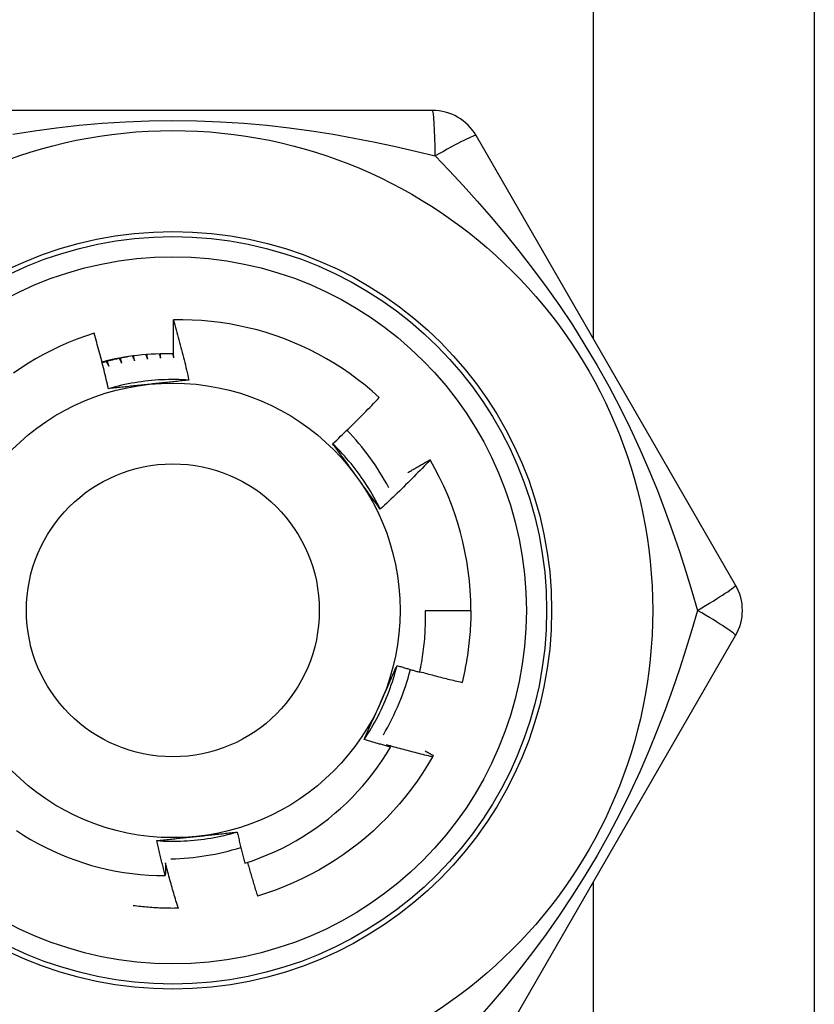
# Model space of a CAD drawing. Header units: inches. Extents: x 4 to 149, y 7 to 82.
# Tile 129 of 188: x 26.291 to 26.601, y 37.393 to 37.777. Entities that reach past the tile are written whole.
import ezdxf

# ---------------------------------------------------------------- set-up
doc = ezdxf.new("R2010")
doc.units = ezdxf.units.IN
doc.header["$MEASUREMENT"] = 0
doc.layers.add('Visible Edges(ANSI)', color=7, linetype='Continuous', lineweight=25)
doc.layers.add('Visible Tangent Edges(ANSI)', color=7, linetype='Continuous', lineweight=25)

msp = doc.modelspace()

# ---------------------------------------------------------------- linework, layer by layer
at = {"layer": 'Visible Edges(ANSI)'}
for p, q in [((26.60054340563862, 38.96082450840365), (26.60054340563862, 36.13282450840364)), ((26.45169326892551, 37.74170640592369), (26.24939367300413, 37.74170641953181)), ((26.56989099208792, 37.5566670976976), (26.46874121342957, 37.73186371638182)), ((26.45076395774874, 37.60551643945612), (26.45081242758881, 37.60543360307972)), ((26.44897057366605, 37.54682450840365), (26.4666851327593, 37.54682450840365)), ((26.46874114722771, 37.36178521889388), (26.56989095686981, 37.53698182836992)), ((26.35281493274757, 37.4307049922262), (26.3526683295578, 37.43070221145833))]:
    msp.add_line(p, q, dxfattribs=at)
at = {"layer": 'Visible Edges(ANSI)', "flags": 128}
for points in [[(26.35089531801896, 37.64525104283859), (26.35087900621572, 37.64586606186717), (26.3508637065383, 37.64648112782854), (26.35084941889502, 37.6470962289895), (26.35083614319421, 37.64771137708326), (26.35082387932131, 37.64832657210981), (26.35081262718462, 37.64894180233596), (26.3508023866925, 37.64955707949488), (26.35079315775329, 37.65017238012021), (26.35078494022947, 37.65078772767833), (26.35077773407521, 37.65140312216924), (26.35077153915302, 37.65201854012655), (26.35076635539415, 37.65263399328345), (26.35076218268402, 37.65324949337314), (26.35075902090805, 37.65386501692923), (26.3507568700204, 37.65448056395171), (26.35075572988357, 37.65509615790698), (26.35075560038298, 37.65571176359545), (26.3507564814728, 37.65632741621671), (26.35075837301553, 37.65694308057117), (26.35076127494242, 37.65755878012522), (26.3507651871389, 37.65817451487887), (26.35077010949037, 37.65879026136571), (26.35077604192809, 37.65940603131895), (26.35078298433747, 37.66002182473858)], [(26.43100979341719, 37.62982579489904), (26.42826933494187, 37.63226313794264), (26.42545609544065, 37.63460959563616), (26.42257236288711, 37.63686359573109), (26.41962041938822, 37.63902354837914), (26.41660257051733, 37.64108788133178), (26.41352110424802, 37.64305501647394), (26.41037830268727, 37.6449233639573), (26.40717646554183, 37.64669135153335), (26.40391788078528, 37.6483574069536), (26.40060483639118, 37.64991994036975), (26.39723963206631, 37.65137737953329), (26.39382564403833, 37.6527277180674), (26.39037348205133, 37.65396662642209), (26.38688756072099, 37.65509280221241), (26.38337065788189, 37.65610565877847), (26.37982554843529, 37.65700457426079), (26.37625500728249, 37.65778895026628), (26.37266181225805, 37.65845818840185), (26.36904873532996, 37.65901169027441), (26.36541855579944, 37.6594488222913), (26.36177404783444, 37.65976902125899), (26.35811798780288, 37.65997164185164), (26.35445315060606, 37.66005610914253), (26.35078298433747, 37.66002182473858)], [(26.35078298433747, 37.66002182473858), (26.35106141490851, 37.65905289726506), (26.35133737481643, 37.65808327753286), (26.35161086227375, 37.65711294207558), (26.35188187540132, 37.65614192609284), (26.35215041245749, 37.65517021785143), (26.35241647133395, 37.65419782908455), (26.35268005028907, 37.653224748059), (26.35294114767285, 37.65225098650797), (26.35319976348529, 37.65127655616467), (26.35345589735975, 37.65030142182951), (26.35370954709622, 37.64932560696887), (26.35396071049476, 37.64834912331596), (26.35420938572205, 37.64737195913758), (26.3544555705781, 37.64639412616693), (26.35469926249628, 37.6454156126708), (26.35494046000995, 37.64443645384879), (26.35517916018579, 37.64345662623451), (26.35541536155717, 37.64247614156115), (26.35564906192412, 37.64149501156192), (26.35588025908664, 37.6405132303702), (26.3561089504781, 37.63953080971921), (26.35633513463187, 37.63854774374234), (26.3565588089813, 37.63756404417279), (26.35677997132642, 37.63657971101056)], [(26.3198306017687, 37.65486724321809), (26.31649053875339, 37.65375845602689), (26.31318368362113, 37.65254419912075), (26.30991257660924, 37.651224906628), (26.30668330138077, 37.64980264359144), (26.30350459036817, 37.64828130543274), (26.30037880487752, 37.64666234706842), (26.29730816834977, 37.64494719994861), (26.29429491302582, 37.64313724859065), (26.29134125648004, 37.64123391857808), (26.28844943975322, 37.63923860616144)], [(26.32546258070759, 37.63322961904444), (26.32525395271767, 37.63413818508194), (26.32504304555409, 37.63504616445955), (26.32482986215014, 37.63595355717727), (26.32461440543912, 37.6368603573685), (26.32439667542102, 37.63776655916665), (26.32417667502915, 37.63867216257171), (26.3239544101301, 37.63957716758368), (26.32372987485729, 37.64048156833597), (26.3235030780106, 37.64138535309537), (26.32327401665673, 37.64228853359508), (26.3230426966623, 37.64319109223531), (26.32280911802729, 37.64409303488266), (26.322573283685, 37.64499435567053), (26.32233519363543, 37.64589505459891), (26.3220948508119, 37.64679510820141), (26.32185225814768, 37.64769453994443), (26.32160741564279, 37.64859333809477), (26.32136032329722, 37.64949151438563), (26.32111098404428, 37.65038905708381), (26.32085939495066, 37.65128596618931), (26.32060556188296, 37.65218224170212), (26.32034948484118, 37.65307788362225), (26.32009116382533, 37.65397289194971), (26.3198306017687, 37.65486724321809)], [(26.33331857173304, 37.64572953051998), (26.33288390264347, 37.64565283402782), (26.33244958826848, 37.64557425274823), (26.3320156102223, 37.64549374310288), (26.33158200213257, 37.64541133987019), (26.3311487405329, 37.64532700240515), (26.33071588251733, 37.64524080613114), (26.33028338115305, 37.6451526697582), (26.32985127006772, 37.64506262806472), (26.32941958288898, 37.64497071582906), (26.32898829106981, 37.64487689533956), (26.32855742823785, 37.6447812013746), (26.32812697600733, 37.64468359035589), (26.32769696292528, 37.64458409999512), (26.32726737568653, 37.64448268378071), (26.32683826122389, 37.64437942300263), (26.32640960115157, 37.64427427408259), (26.32598140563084, 37.64416723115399), (26.32555367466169, 37.64405829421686), (26.32512644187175, 37.64394749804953), (26.32469968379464, 37.64383480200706), (26.32427342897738, 37.64372024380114), (26.32384769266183, 37.64360381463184), (26.32342246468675, 37.64348552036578), (26.32299776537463, 37.64336534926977)], [(26.32962762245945, 37.64501527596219), (26.32966792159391, 37.64494007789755), (26.32970820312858, 37.64486487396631), (26.32974846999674, 37.64478966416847), (26.32978871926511, 37.64471443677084), (26.32982895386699, 37.64463920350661), (26.32986917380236, 37.64456396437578), (26.32990937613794, 37.64448871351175), (26.32994956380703, 37.64441345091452), (26.32998973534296, 37.6443381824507), (26.33002989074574, 37.64426290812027), (26.33007003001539, 37.64418761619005), (26.33011015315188, 37.64411231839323), (26.33015026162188, 37.64403701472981), (26.33019035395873, 37.64396169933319), (26.33023043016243, 37.64388637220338), (26.33027049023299, 37.64381103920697), (26.3303105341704, 37.64373569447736), (26.33035056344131, 37.64366034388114), (26.33039057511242, 37.64358498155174), (26.33043057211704, 37.64350961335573), (26.33047055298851, 37.64343423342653), (26.33051051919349, 37.64335884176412), (26.33055046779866, 37.64328344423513), (26.33059040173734, 37.64320803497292)], [(26.33059040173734, 37.64320803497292), (26.33057132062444, 37.64328775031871), (26.33055225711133, 37.64336747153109), (26.33053321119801, 37.64344719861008), (26.33051418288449, 37.64352692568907), (26.33049517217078, 37.64360665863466), (26.33047617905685, 37.64368639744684), (26.33045720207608, 37.64376614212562), (26.33043824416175, 37.6438458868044), (26.33041930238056, 37.64392563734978), (26.33040037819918, 37.64400539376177), (26.33038147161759, 37.64408515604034), (26.3303625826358, 37.64416491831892), (26.3303437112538, 37.6442446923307), (26.3303248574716, 37.64432446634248), (26.33030601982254, 37.64440424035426), (26.33028720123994, 37.64448402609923), (26.33026839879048, 37.64456381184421), (26.33024961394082, 37.64464360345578), (26.33023084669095, 37.64472340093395), (26.33021209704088, 37.64480319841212), (26.33019336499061, 37.64488300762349), (26.33017465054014, 37.64496281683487), (26.33015595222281, 37.64504263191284), (26.33013727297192, 37.6451224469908)], [(26.33476816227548, 37.64593483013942), (26.33480383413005, 37.64585904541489), (26.33483949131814, 37.64578324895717), (26.33487513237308, 37.64570745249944), (26.33491075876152, 37.64563164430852), (26.33494636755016, 37.64555582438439), (26.33498196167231, 37.64547999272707), (26.33501754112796, 37.64540416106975), (26.33505310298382, 37.64532831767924), (26.33508865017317, 37.64525247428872), (26.33512418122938, 37.6451766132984), (26.33515969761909, 37.64510075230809), (26.33519519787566, 37.64502487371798), (26.33523068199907, 37.64494899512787), (26.33526614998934, 37.64487310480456), (26.33530160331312, 37.64479720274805), (26.33533703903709, 37.64472130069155), (26.33537246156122, 37.64464538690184), (26.33540786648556, 37.64456946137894), (26.33544325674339, 37.64449352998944), (26.33547863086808, 37.64441759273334), (26.33551398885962, 37.64434164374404), (26.33554933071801, 37.64426568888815), (26.33558465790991, 37.64418972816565), (26.33561996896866, 37.64411375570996)], [(26.33561996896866, 37.64411375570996), (26.33560541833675, 37.64419237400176), (26.33559088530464, 37.64427099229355), (26.33557636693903, 37.64434961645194), (26.33556186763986, 37.64442824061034), (26.33554738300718, 37.64450687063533), (26.33553291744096, 37.64458550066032), (26.33551846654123, 37.64466414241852), (26.33550403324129, 37.6447427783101), (26.33548961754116, 37.64482142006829), (26.33547521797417, 37.64490006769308), (26.33546083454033, 37.64497872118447), (26.33544646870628, 37.64505737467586), (26.33543211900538, 37.64513602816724), (26.33541778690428, 37.64521468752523), (26.33540347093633, 37.64529335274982), (26.33538917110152, 37.64537202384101), (26.33537488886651, 37.64545069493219), (26.33536062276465, 37.64552936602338), (26.33534637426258, 37.64560803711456), (26.33533214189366, 37.64568671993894), (26.33531792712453, 37.64576540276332), (26.33530372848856, 37.6458440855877), (26.33528954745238, 37.64592278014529), (26.33527538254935, 37.64600147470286)], [(26.33998549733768, 37.64649310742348), (26.34001500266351, 37.64642085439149), (26.34004449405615, 37.6463485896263), (26.34007397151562, 37.6462763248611), (26.34010343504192, 37.64620404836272), (26.34013288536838, 37.64613176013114), (26.34016232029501, 37.64605947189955), (26.3401917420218, 37.64598718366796), (26.34022114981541, 37.64591488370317), (26.34025054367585, 37.6458425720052), (26.34027992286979, 37.64577026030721), (26.34030928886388, 37.64569793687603), (26.34033864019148, 37.64562561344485), (26.34036797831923, 37.64555327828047), (26.34039730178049, 37.64548094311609), (26.34042661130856, 37.64540859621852), (26.34045590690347, 37.64533623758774), (26.34048518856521, 37.64526387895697), (26.34051445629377, 37.64519152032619), (26.34054371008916, 37.64511914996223), (26.34057294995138, 37.64504677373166), (26.3406021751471, 37.64497439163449), (26.34063138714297, 37.64490199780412), (26.34066058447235, 37.64482960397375), (26.34068976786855, 37.64475720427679)], [(26.34068976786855, 37.64475720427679), (26.34068003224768, 37.64483104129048), (26.34067031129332, 37.64490488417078), (26.34066060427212, 37.64497873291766), (26.34065091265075, 37.64505257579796), (26.34064123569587, 37.64512642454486), (26.34063157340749, 37.64520027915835), (26.34062192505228, 37.64527413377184), (26.34061229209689, 37.64534798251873), (26.340602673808, 37.64542184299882), (26.34059307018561, 37.64549570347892), (26.34058348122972, 37.645569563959), (26.34057390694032, 37.64564343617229), (26.34056434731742, 37.64571729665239), (26.34055480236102, 37.64579116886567), (26.34054527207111, 37.64586504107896), (26.34053575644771, 37.64593891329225), (26.3405262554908, 37.64601278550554), (26.34051676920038, 37.64608666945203), (26.34050729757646, 37.64616054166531), (26.34049784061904, 37.6462344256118), (26.34048839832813, 37.64630830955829), (26.3404789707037, 37.64638219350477), (26.3404695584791, 37.64645608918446), (26.34046016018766, 37.64652997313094)], [(26.34521977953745, 37.64677241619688), (26.34524351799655, 37.64670431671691), (26.34526724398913, 37.64663620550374), (26.34529095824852, 37.64656809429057), (26.34531466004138, 37.64649997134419), (26.34533834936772, 37.64643184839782), (26.34536202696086, 37.64636372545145), (26.34538569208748, 37.64629559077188), (26.34540934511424, 37.64622745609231), (26.34543298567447, 37.64615932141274), (26.34545661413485, 37.64609117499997), (26.34548023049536, 37.64602302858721), (26.34550383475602, 37.64595487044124), (26.34552742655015, 37.64588671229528), (26.34555100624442, 37.64581854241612), (26.34557457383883, 37.64575037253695), (26.34559812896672, 37.64568220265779), (26.34562167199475, 37.64561402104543), (26.34564520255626, 37.64554583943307), (26.34566872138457, 37.64547764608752), (26.34569222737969, 37.64540946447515), (26.34571572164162, 37.6453412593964), (26.34573920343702, 37.64527305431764), (26.34576267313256, 37.64520484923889), (26.34578613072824, 37.64513663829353)], [(26.34578613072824, 37.64513663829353), (26.34578068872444, 37.64520523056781), (26.34577525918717, 37.6452738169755), (26.34576984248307, 37.64534242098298), (26.3457644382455, 37.64541101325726), (26.34575904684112, 37.64547960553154), (26.34575366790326, 37.64554819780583), (26.34574830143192, 37.6456168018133), (26.34574294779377, 37.6456853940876), (26.34573760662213, 37.64575399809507), (26.34573227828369, 37.64582260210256), (26.34572696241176, 37.64589120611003), (26.34572165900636, 37.64595981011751), (26.34571636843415, 37.64602841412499), (26.34571109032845, 37.64609701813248), (26.34570582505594, 37.64616562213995), (26.34570057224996, 37.64623423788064), (26.34569533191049, 37.64630284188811), (26.34569010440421, 37.64637145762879), (26.34568488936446, 37.64644007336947), (26.34567968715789, 37.64650867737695), (26.34567449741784, 37.64657729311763), (26.34566932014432, 37.64664590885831), (26.34566415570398, 37.64671453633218), (26.34565900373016, 37.64678315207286)], [(26.35045575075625, 37.64677281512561), (26.35047418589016, 37.64670944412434), (26.35049261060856, 37.64664607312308), (26.35051102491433, 37.64658270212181), (26.3505294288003, 37.64651933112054), (26.35054782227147, 37.64645594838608), (26.35056620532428, 37.64639255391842), (26.35058457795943, 37.64632917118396), (26.35060294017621, 37.64626577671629), (26.35062129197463, 37.64620238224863), (26.35063963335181, 37.64613898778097), (26.3506579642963, 37.64607558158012), (26.35067628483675, 37.64601217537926), (26.35069459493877, 37.64594876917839), (26.35071289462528, 37.64588536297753), (26.35073118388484, 37.64582194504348), (26.35074946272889, 37.64575852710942), (26.35076773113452, 37.64569509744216), (26.35078598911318, 37.64563166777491), (26.35080423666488, 37.64556823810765), (26.35082247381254, 37.6455048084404), (26.35084070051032, 37.64544137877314), (26.35085891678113, 37.64537793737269), (26.35087712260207, 37.64531449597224), (26.35089531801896, 37.64525104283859)], [(26.32455933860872, 37.64379731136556), (26.32460348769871, 37.6437243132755), (26.3246476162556, 37.64365129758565), (26.32469173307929, 37.6435782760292), (26.32473583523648, 37.64350524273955), (26.32477991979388, 37.64343220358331), (26.32482398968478, 37.64335914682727), (26.32486804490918, 37.64328608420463), (26.32491208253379, 37.64321301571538), (26.3249561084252, 37.64313992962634), (26.32500011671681, 37.64306683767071), (26.32504411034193, 37.64299373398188), (26.32508808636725, 37.64292061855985), (26.32513205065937, 37.64284749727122), (26.32517599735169, 37.64277436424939), (26.32521992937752, 37.64270121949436), (26.32526384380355, 37.64262806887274), (26.32530774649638, 37.64255490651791), (26.32535163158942, 37.6424817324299), (26.32539550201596, 37.64240854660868), (26.32543935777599, 37.64233535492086), (26.32548319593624, 37.64226215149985), (26.32552701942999, 37.64218894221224), (26.32557082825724, 37.64211571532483), (26.32561462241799, 37.64204248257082)], [(26.32561462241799, 37.64204248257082), (26.32559143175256, 37.64212110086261), (26.32556825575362, 37.642199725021), (26.32554509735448, 37.642278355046), (26.32552195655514, 37.64235698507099), (26.3254988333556, 37.64243562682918), (26.32547572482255, 37.64251426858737), (26.32545263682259, 37.64259292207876), (26.32542956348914, 37.64267157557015), (26.32540650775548, 37.64275023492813), (26.32538346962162, 37.64282890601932), (26.32536044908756, 37.64290757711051), (26.32533744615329, 37.64298625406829), (26.32531445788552, 37.64306493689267), (26.32529149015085, 37.64314361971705), (26.32526853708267, 37.64322231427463), (26.32524560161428, 37.64330101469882), (26.3252226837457, 37.64337972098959), (26.32519978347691, 37.64345842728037), (26.32517690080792, 37.64353713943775), (26.32515403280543, 37.64361586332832), (26.32513118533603, 37.6436945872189), (26.32510835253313, 37.64377331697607), (26.32508553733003, 37.64385205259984), (26.32506273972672, 37.64393079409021)], [(26.35677997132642, 37.63657971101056), (26.35546338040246, 37.63666134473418), (26.35414571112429, 37.6367234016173), (26.35282724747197, 37.63676593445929), (26.35150827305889, 37.63678897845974), (26.35018907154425, 37.63679258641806), (26.3488699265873, 37.63677680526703), (26.34755112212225, 37.63674167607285), (26.34623294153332, 37.63668725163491), (26.34491566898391, 37.63661357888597), (26.34359958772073, 37.63652069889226), (26.34228498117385, 37.63640865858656), (26.34097213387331, 37.63627751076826), (26.33966132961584, 37.63612729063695), (26.33835285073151, 37.63595805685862), (26.33704698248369, 37.63576984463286), (26.33574400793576, 37.63556270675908), (26.33444421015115, 37.63533669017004), (26.33314787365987, 37.63509184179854), (26.331855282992, 37.63482820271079), (26.33056671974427, 37.63454582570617), (26.32928246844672, 37.63424475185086), (26.32800281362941, 37.63392502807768), (26.32672803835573, 37.63358670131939), (26.32545842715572, 37.6332298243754)], [(26.34128399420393, 37.63492192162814), (26.34061917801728, 37.6348520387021), (26.33995496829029, 37.63478220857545), (26.33929135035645, 37.6347124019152), (26.338628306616, 37.63464261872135), (26.3379658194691, 37.63457284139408), (26.33730387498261, 37.63450305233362), (26.33664245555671, 37.63443323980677), (26.33598154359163, 37.63436339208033), (26.3353211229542, 37.63429349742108), (26.33466117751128, 37.63422353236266), (26.33400169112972, 37.63415349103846), (26.33334264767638, 37.63408336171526), (26.33268402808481, 37.63401312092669), (26.33202581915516, 37.63394276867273), (26.33136800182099, 37.63387227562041), (26.33071055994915, 37.63380164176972), (26.33005347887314, 37.63373084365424), (26.32939673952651, 37.63365987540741), (26.32874032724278, 37.63358871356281), (26.32808422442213, 37.63351735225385), (26.32742841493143, 37.63344577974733), (26.32677288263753, 37.63337397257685), (26.32611760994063, 37.63330192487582), (26.32546258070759, 37.63322961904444)], [(26.35677997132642, 37.63657971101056), (26.35613836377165, 37.63650879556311), (26.35549658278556, 37.63643814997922), (26.35485460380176, 37.63636776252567), (26.35421240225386, 37.63629761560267), (26.35356995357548, 37.63622769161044), (26.3529272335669, 37.63615797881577), (26.35228421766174, 37.63608846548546), (26.35164088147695, 37.63601912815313), (26.35099720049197, 37.63594995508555), (26.35035315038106, 37.63588093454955), (26.34970870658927, 37.63581204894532), (26.34906384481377, 37.63574328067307), (26.34841854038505, 37.6356746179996), (26.34777276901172, 37.63560604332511), (26.34712650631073, 37.63553754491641), (26.34647972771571, 37.6354691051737), (26.34583240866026, 37.63540071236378), (26.34518452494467, 37.63533234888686), (26.34453605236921, 37.63526399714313), (26.34388696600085, 37.6351956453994), (26.34323724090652, 37.63512727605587), (26.34258685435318, 37.63505887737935), (26.34193577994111, 37.63499042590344), (26.34128399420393, 37.63492192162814)], [(26.41283201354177, 37.61174769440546), (26.41361453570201, 37.61247595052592), (26.41439488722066, 37.61320641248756), (26.41517307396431, 37.61393908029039), (26.41594909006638, 37.61467394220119), (26.41672292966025, 37.6154110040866), (26.41749459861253, 37.61615024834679), (26.41826408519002, 37.61689168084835), (26.41903138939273, 37.61763528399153), (26.41979651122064, 37.61838106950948), (26.42055943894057, 37.61912901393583), (26.42132018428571, 37.61987912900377), (26.42207872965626, 37.6206313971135), (26.42283508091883, 37.62138581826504), (26.42358923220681, 37.62214238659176), (26.42434117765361, 37.62290109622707), (26.42509093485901, 37.62366195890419), (26.42583849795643, 37.62442496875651), (26.42658386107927, 37.62519011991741), (26.42732703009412, 37.62595741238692), (26.42806799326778, 37.62672684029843), (26.42880675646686, 37.62749839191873), (26.42954331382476, 37.62827207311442), (26.43027765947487, 37.62904787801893), (26.43100979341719, 37.62982579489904)], [(26.4313919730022, 37.58630108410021), (26.43080437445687, 37.5874821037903), (26.43019928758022, 37.58865426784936), (26.42957688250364, 37.58981735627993), (26.42893735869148, 37.59097114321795), (26.42828088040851, 37.59211540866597), (26.4276076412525, 37.59324993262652), (26.42691781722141, 37.59437448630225), (26.42621159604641, 37.59548885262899), (26.42548915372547, 37.59659280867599), (26.42475067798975, 37.5976861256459), (26.4239963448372, 37.59876858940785), (26.42322634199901, 37.59983997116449), (26.42244084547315, 37.60090005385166), (26.42164004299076, 37.601948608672), (26.42082411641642, 37.60298542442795), (26.41999324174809, 37.60401026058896), (26.41914760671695, 37.60502291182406), (26.41828739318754, 37.60602314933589), (26.41741277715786, 37.60701074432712), (26.41652395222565, 37.60798548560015), (26.41562108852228, 37.60894713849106), (26.41470437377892, 37.60989549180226), (26.41377398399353, 37.61083031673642), (26.41283011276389, 37.61175139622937)], [(26.42220829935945, 37.5988920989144), (26.42181537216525, 37.59943290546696), (26.42142278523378, 37.5999732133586), (26.42103052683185, 37.60051302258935), (26.42063857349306, 37.60105234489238), (26.42024689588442, 37.60159118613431), (26.41985548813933, 37.60212955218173), (26.41946432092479, 37.60266744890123), (26.41907337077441, 37.60320489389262), (26.4186826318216, 37.6037418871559), (26.41829206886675, 37.60427843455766), (26.41790167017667, 37.6048145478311), (26.41751140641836, 37.60535022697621), (26.41712127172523, 37.60588548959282), (26.41673123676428, 37.60642033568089), (26.41634128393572, 37.60695477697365), (26.41595138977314, 37.60748882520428), (26.41556153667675, 37.60802247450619), (26.41517170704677, 37.60855574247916), (26.41478187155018, 37.60908862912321), (26.4143920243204, 37.60962115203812), (26.41400213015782, 37.61015331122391), (26.41361217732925, 37.61068511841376), (26.41322214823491, 37.61121657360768), (26.41283201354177, 37.61174769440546)], [(26.45081242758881, 37.60543360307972), (26.45003001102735, 37.6046100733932), (26.44924525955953, 37.60378880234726), (26.44845816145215, 37.6029697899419), (26.44766872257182, 37.6021530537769), (26.44687694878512, 37.60133858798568), (26.44608284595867, 37.60052640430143), (26.44528640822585, 37.59971650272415), (26.44448764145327, 37.59890888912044), (26.44368655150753, 37.59810356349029), (26.44288313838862, 37.59730054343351), (26.44207739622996, 37.59649981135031), (26.44126932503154, 37.59570137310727), (26.44045892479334, 37.59490523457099), (26.43964620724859, 37.59411140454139), (26.43883116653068, 37.59331988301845), (26.4380138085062, 37.59253067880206), (26.43719413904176, 37.59174379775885), (26.43637215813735, 37.5909592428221), (26.43554787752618, 37.5901770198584), (26.43472128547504, 37.58939713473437), (26.43389239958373, 37.58861959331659), (26.43306121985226, 37.58784440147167), (26.43222774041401, 37.58707156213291), (26.4313919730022, 37.58630108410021)], [(26.44206386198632, 37.60046884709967), (26.442423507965, 37.6006837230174), (26.44278340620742, 37.60089821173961), (26.44314355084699, 37.6011122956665), (26.44350394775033, 37.60132599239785), (26.44386459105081, 37.60153928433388), (26.44422548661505, 37.60175218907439), (26.44458663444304, 37.60196468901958), (26.44494802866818, 37.60217679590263), (26.44530966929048, 37.60238850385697), (26.44567156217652, 37.60259981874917), (26.44603370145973, 37.60281073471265), (26.44639608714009, 37.60302125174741), (26.44675872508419, 37.60323137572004), (26.44712160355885, 37.60344110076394), (26.44748473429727, 37.60365042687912), (26.44784811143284, 37.60385935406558), (26.44821172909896, 37.60406788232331), (26.44857559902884, 37.60427601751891), (26.44893971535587, 37.60448374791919), (26.44930406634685, 37.60469108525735), (26.44966867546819, 37.60489802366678), (26.45003353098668, 37.60510456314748), (26.45039862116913, 37.60531069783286), (26.45076395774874, 37.60551643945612)], [(26.4313919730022, 37.58630108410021), (26.43100975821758, 37.58682127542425), (26.43062768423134, 37.58734175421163), (26.43024573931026, 37.58786252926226), (26.42986388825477, 37.58838361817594), (26.42948210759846, 37.58890503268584), (26.42910037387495, 37.58942679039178), (26.42871866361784, 37.58994890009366), (26.42833694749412, 37.59047137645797), (26.42795520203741, 37.59099423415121), (26.42757340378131, 37.59151748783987), (26.42719152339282, 37.59204114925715), (26.42680954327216, 37.59256523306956), (26.42642742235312, 37.59308975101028), (26.4260451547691, 37.59361471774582), (26.42566269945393, 37.59414014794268), (26.42528004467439, 37.59466605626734), (26.42489714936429, 37.59519245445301), (26.42451400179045, 37.59571935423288), (26.42413057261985, 37.59624677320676), (26.42374683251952, 37.59677472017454), (26.42336276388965, 37.59730321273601), (26.42297833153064, 37.59783226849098), (26.42259351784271, 37.59836189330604), (26.42220829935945, 37.5988920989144)], [(26.44676893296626, 37.52273193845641), (26.44697837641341, 37.52372110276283), (26.44717777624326, 37.52471260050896), (26.44736706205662, 37.5257062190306), (26.44754615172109, 37.52670148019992), (26.44771503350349, 37.52769827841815), (26.44787368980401, 37.52869653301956), (26.44802211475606, 37.52969616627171), (26.44816029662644, 37.53069710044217), (26.44828822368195, 37.5316992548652), (26.44840589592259, 37.53270255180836), (26.44851329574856, 37.53370691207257), (26.44861041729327, 37.53471225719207), (26.44869724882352, 37.53571850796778), (26.44877377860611, 37.53672558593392), (26.44884000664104, 37.53773341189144), (26.44889590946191, 37.53874190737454), (26.44894148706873, 37.53975099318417), (26.44897673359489, 37.54076059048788), (26.4490016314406, 37.54177062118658), (26.44901616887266, 37.54278100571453), (26.44902033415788, 37.54379166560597), (26.44901413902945, 37.54480252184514), (26.44899754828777, 37.54581349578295), (26.44897057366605, 37.54682450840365)], [(26.4666851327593, 37.54682450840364), (26.46667912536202, 37.54564288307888), (26.46666109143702, 37.54446138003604), (26.46663104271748, 37.54328012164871), (26.4665889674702, 37.5420992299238), (26.46653488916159, 37.54091882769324), (26.46646880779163, 37.53973903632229), (26.46639071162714, 37.53855997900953), (26.4663006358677, 37.53738177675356), (26.46619858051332, 37.53620455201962), (26.466084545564, 37.53502842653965), (26.46595855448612, 37.53385352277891), (26.4658206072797, 37.53267996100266), (26.46567073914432, 37.53150786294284), (26.46550895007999, 37.53033735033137), (26.4653352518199, 37.52916854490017), (26.46514967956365, 37.52800156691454), (26.46495224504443, 37.52683653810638), (26.46474297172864, 37.52567357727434), (26.46452187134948, 37.52451280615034), (26.46428896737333, 37.52335434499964), (26.46404429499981, 37.5221983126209), (26.4637878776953, 37.52104483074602), (26.463519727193, 37.51989401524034), (26.46323989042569, 37.51874598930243)], [(26.42515540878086, 37.4965458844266), (26.42588440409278, 37.49764526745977), (26.4265969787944, 37.49875537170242), (26.42729304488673, 37.49987593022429), (26.42797249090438, 37.50100667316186), (26.42863521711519, 37.50214733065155), (26.42928111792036, 37.50329763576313), (26.42991009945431, 37.50445731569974), (26.43052205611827, 37.50562610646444), (26.43111688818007, 37.50680373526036), (26.4316944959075, 37.50798993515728), (26.4322547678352, 37.50918443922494), (26.43279761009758, 37.51038697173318), (26.43332292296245, 37.51159727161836), (26.43383059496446, 37.51281506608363), (26.43432053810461, 37.51404008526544), (26.4347926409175, 37.51527206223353), (26.43524680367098, 37.51651073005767), (26.43568292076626, 37.51775581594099), (26.43610090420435, 37.51900705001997), (26.43650063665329, 37.52026416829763), (26.43688202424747, 37.52152689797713), (26.43724496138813, 37.52279497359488), (26.43758935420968, 37.52406812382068), (26.43791509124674, 37.52534608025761)], [(26.43146771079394, 37.5107946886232), (26.43173959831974, 37.5114053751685), (26.43201122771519, 37.51201551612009), (26.43228258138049, 37.51262512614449), (26.43255367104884, 37.51323423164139), (26.43282448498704, 37.51384285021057), (26.43309501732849, 37.51445100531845), (26.4333652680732, 37.51505871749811), (26.43363523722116, 37.51566600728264), (26.43390491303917, 37.51627289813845), (26.43417429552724, 37.51687940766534), (26.43444337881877, 37.51748556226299), (26.43471216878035, 37.5180913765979), (26.4349806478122, 37.51869687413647), (26.43524882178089, 37.5193020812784), (26.43551668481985, 37.51990700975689), (26.43578423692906, 37.52051168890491), (26.43605146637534, 37.52111613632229), (26.43631837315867, 37.5217203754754), (26.43658495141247, 37.5223244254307), (26.43685120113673, 37.52292830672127), (26.43711712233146, 37.52353204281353), (26.43738270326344, 37.52413565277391), (26.43764794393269, 37.52473915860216), (26.43791283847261, 37.52534258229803)], [(26.43791283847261, 37.52534258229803), (26.43828062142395, 37.5252293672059), (26.43864851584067, 37.52511653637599), (26.43901651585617, 37.52500409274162), (26.43938462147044, 37.52489203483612), (26.4397528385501, 37.5247803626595), (26.44012116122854, 37.5246690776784), (26.44048958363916, 37.52455817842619), (26.44085812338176, 37.52444766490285), (26.44122676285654, 37.52433753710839), (26.4415955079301, 37.52422779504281), (26.44196435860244, 37.5241184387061), (26.44233331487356, 37.52400946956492), (26.44270237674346, 37.52390088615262), (26.44307154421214, 37.52379268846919), (26.4434408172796, 37.52368487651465), (26.44381019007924, 37.52357745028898), (26.44417967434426, 37.52347041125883), (26.44454925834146, 37.52336375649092), (26.44491894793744, 37.52325748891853), (26.44528873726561, 37.52315160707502), (26.44565863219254, 37.52304611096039), (26.44602862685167, 37.52294100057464), (26.44639872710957, 37.52283627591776), (26.44676893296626, 37.52273193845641)], [(26.44681145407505, 37.52292879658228), (26.44749172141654, 37.52273979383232), (26.44817236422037, 37.52255206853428), (26.44885338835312, 37.52236562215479), (26.4495347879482, 37.52218045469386), (26.45021656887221, 37.52199656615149), (26.45089872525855, 37.52181395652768), (26.45158125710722, 37.52163262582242), (26.45226415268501, 37.52145257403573), (26.45294742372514, 37.52127380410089), (26.4536310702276, 37.52109631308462), (26.45431506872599, 37.52092010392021), (26.45499944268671, 37.52074517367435), (26.45568418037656, 37.52057152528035), (26.45636928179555, 37.52039915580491), (26.45705474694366, 37.52022807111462), (26.45774056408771, 37.5200582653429), (26.4584267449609, 37.51988974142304), (26.45911327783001, 37.51972250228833), (26.45980016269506, 37.51955654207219), (26.46048741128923, 37.51939186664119), (26.46117501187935, 37.51922847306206), (26.4618629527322, 37.5190663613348), (26.46255125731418, 37.51890553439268), (26.46323989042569, 37.51874598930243)], [(26.42515540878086, 37.4965458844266), (26.42541480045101, 37.49713699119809), (26.4256745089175, 37.49772810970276), (26.42593454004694, 37.49831927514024), (26.4261948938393, 37.4989105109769), (26.42645555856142, 37.49950184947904), (26.42671654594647, 37.50009331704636), (26.42697785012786, 37.50068494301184), (26.42723947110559, 37.50127675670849), (26.42750140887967, 37.50186878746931), (26.42776365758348, 37.50246106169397), (26.42802622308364, 37.50305360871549), (26.42828909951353, 37.50364646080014), (26.42855229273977, 37.50423964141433), (26.42881579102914, 37.50483318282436), (26.42907960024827, 37.50542711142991), (26.42934372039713, 37.50602145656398), (26.42960814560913, 37.50661624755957), (26.42987288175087, 37.50721151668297), (26.43013792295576, 37.50780728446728), (26.43040327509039, 37.50840358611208), (26.43066892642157, 37.50900044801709), (26.43093488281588, 37.50959790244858), (26.43120114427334, 37.51019596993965), (26.43146771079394, 37.5107946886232)], [(26.43535746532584, 37.49349774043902), (26.43493085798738, 37.49361920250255), (26.43450438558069, 37.49374114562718), (26.43407803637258, 37.49386356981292), (26.43365182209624, 37.49398648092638), (26.43322573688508, 37.49410986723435), (26.4327997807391, 37.49423374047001), (26.43237395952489, 37.49435809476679), (26.43194826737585, 37.49448293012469), (26.43152271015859, 37.49460825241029), (26.43109728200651, 37.4947340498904), (26.4306719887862, 37.49486033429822), (26.43024682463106, 37.49498709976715), (26.4298218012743, 37.49511434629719), (26.42939690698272, 37.49524207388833), (26.42897214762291, 37.49537028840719), (26.42854752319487, 37.49549897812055), (26.4281230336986, 37.49562815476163), (26.42769867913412, 37.49575781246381), (26.42727445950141, 37.4958879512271), (26.42685037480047, 37.4960185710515), (26.4264264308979, 37.49614967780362), (26.42600261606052, 37.49628126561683), (26.4255789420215, 37.49641333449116), (26.42515540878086, 37.4965458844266)], [(26.37861611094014, 37.44826547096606), (26.38155112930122, 37.44924840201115), (26.38445843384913, 37.45032094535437), (26.38733413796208, 37.45148205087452), (26.39017000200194, 37.452728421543), (26.39296363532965, 37.45405874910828), (26.39571319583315, 37.45547194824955), (26.39841683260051, 37.45696691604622), (26.40107269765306, 37.4585425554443), (26.40367895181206, 37.46019776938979), (26.40623373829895, 37.46193146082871), (26.40873522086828, 37.46374253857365), (26.41118154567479, 37.46562989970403), (26.41357086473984, 37.46759245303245), (26.41590133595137, 37.4696290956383), (26.41817111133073, 37.47173873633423), (26.42037595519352, 37.47391786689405), (26.42251013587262, 37.47616078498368), (26.42457224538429, 37.47846566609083), (26.42656096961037, 37.48083075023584), (26.42847498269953, 37.48325428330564), (26.43031295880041, 37.48573449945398), (26.43207357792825, 37.48826965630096), (26.43375552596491, 37.49085798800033), (26.43535746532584, 37.49349774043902)], [(26.43384248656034, 37.49439198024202), (26.43390569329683, 37.49435486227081), (26.43396888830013, 37.494317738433), (26.43403208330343, 37.49428059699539), (26.43409526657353, 37.49424344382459), (26.43415844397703, 37.49420627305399), (26.43422160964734, 37.49416909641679), (26.43428477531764, 37.49413190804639), (26.43434792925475, 37.4940947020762), (26.43441107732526, 37.49405748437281), (26.43447421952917, 37.49402025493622), (26.43453735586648, 37.49398301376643), (26.43460048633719, 37.49394576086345), (26.43466360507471, 37.49390849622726), (26.43472671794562, 37.49387121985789), (26.43478982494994, 37.49383392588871), (26.43485292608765, 37.49379662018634), (26.43491601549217, 37.49375930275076), (26.43497910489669, 37.4937219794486), (26.43504218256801, 37.49368463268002), (26.43510525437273, 37.49364728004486), (26.43516831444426, 37.4936099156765), (26.43523137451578, 37.49357253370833), (26.43529442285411, 37.49353514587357), (26.43535746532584, 37.49349774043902)], [(26.45168035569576, 37.48972618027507), (26.45093340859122, 37.489903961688), (26.45018677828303, 37.49008319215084), (26.44944044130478, 37.49026385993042), (26.44869442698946, 37.49044597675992), (26.4479487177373, 37.49062954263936), (26.44720332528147, 37.49081455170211), (26.44645824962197, 37.4910010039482), (26.44571349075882, 37.49118890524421), (26.44496905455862, 37.49137824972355), (26.44422494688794, 37.49156903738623), (26.44348115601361, 37.49176127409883), (26.44273769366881, 37.49195495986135), (26.44199456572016, 37.49215008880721), (26.44125176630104, 37.49234666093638), (26.44050930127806, 37.4925446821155), (26.43976717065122, 37.49274415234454), (26.43902538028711, 37.4929450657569), (26.43828393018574, 37.49314742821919), (26.4375428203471, 37.49335123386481), (26.4368020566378, 37.49355648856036), (26.43606163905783, 37.49376319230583), (26.4353215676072, 37.49397133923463), (26.4345818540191, 37.49418093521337), (26.43384248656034, 37.49439198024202)], [(26.44889663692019, 37.49202176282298), (26.44902525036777, 37.49194864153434), (26.44915383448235, 37.49187546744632), (26.44928238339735, 37.49180224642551), (26.44941092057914, 37.49172897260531), (26.44953942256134, 37.49165564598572), (26.44966788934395, 37.49158226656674), (26.44979634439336, 37.49150883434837), (26.44992476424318, 37.49143535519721), (26.4500531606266, 37.49136182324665), (26.45018152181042, 37.49128823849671), (26.45030985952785, 37.49121460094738), (26.45043817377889, 37.49114091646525), (26.45056645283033, 37.49106717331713), (26.45069470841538, 37.49099338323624), (26.45082294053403, 37.49091954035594), (26.45095114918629, 37.49084565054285), (26.45107932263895, 37.49077170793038), (26.45120747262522, 37.49069770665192), (26.45133558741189, 37.49062365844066), (26.45146367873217, 37.49054956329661), (26.45159174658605, 37.49047540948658), (26.45171979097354, 37.49040120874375), (26.45184780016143, 37.49032695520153), (26.45197578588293, 37.49025264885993)], [(26.45168035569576, 37.48972618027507), (26.4497998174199, 37.48651641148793), (26.44781744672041, 37.48336851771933), (26.44573527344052, 37.48028572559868), (26.44355543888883, 37.47727119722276), (26.4412801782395, 37.47432803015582), (26.4389118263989, 37.47145923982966), (26.43645281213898, 37.46866777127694), (26.43390565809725, 37.46595648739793), (26.43127298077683, 37.46332817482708), (26.42855747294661, 37.46078552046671), (26.42576192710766, 37.45833114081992), (26.42288921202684, 37.45596755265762), (26.41994227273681, 37.45369717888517), (26.41692413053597, 37.45152235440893), (26.41383788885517, 37.44944529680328), (26.4106867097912, 37.44746815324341), (26.40747381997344, 37.44559294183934), (26.40420252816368, 37.44382159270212), (26.40087618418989, 37.44215592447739), (26.39749819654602, 37.44059762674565), (26.39407203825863, 37.43914833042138), (26.39060122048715, 37.4378094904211), (26.3870893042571, 37.43658250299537), (26.38353989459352, 37.43546862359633)], [(26.45197578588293, 37.49025264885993), (26.45196352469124, 37.49023068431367), (26.45195126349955, 37.4902087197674), (26.45193900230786, 37.49018675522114), (26.45192672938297, 37.49016479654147), (26.45191445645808, 37.49014284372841), (26.45190218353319, 37.49012089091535), (26.4518898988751, 37.49009893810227), (26.45187761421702, 37.4900769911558), (26.45186531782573, 37.49005504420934), (26.45185302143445, 37.49003310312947), (26.45184071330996, 37.49001116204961), (26.45182841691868, 37.48998922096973), (26.451816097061, 37.48996729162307), (26.45180378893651, 37.4899453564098), (26.45179145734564, 37.48992342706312), (26.45177913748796, 37.48990149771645), (26.45176680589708, 37.48987957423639), (26.45175447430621, 37.48985765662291), (26.45174213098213, 37.48983573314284), (26.45172978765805, 37.48981382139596), (26.45171743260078, 37.4897919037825), (26.45170507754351, 37.48976999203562), (26.45169272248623, 37.48974808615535), (26.45168035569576, 37.48972618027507)], [(26.28962447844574, 37.46095769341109), (26.29234058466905, 37.45920928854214), (26.29510984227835, 37.45754472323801), (26.29793040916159, 37.45596536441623), (26.30080043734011, 37.45447256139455), (26.30371806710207, 37.45306766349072), (26.30668145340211, 37.45175202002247), (26.30968480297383, 37.45052855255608), (26.31272068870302, 37.44940021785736), (26.31578681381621, 37.44836758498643), (26.31888089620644, 37.44743121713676), (26.32200066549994, 37.44659168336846), (26.32514384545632, 37.44584953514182), (26.32830815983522, 37.44520535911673), (26.33149133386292, 37.4446596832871), (26.33469109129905, 37.44421310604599), (26.33790515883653, 37.44386615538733), (26.34113126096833, 37.44361941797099), (26.34436712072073, 37.44347345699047), (26.34760969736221, 37.44342882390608)], [(26.34430683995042, 37.45706930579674), (26.3456234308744, 37.45698767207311), (26.34694110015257, 37.45692561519), (26.34825956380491, 37.45688308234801), (26.34957853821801, 37.45686003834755), (26.35089773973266, 37.45685643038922), (26.35221688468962, 37.45687221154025), (26.35353568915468, 37.45690734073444), (26.35485386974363, 37.45696176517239), (26.35617114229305, 37.45703543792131), (26.35748722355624, 37.45712831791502), (26.35880183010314, 37.45724035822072), (26.36011467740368, 37.45737150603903), (26.36142548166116, 37.45752172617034), (26.36273396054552, 37.45769095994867), (26.36403982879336, 37.45787917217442), (26.36534280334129, 37.45808631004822), (26.36664260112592, 37.45831232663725), (26.3679389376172, 37.45855717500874), (26.36923152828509, 37.4588208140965), (26.37052009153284, 37.45910319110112), (26.3718043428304, 37.45940426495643), (26.37308399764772, 37.45972398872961), (26.37435877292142, 37.4600623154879), (26.37562838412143, 37.46041919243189)], [(26.35980281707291, 37.45872709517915), (26.36046763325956, 37.45879697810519), (26.36113184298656, 37.45886680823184), (26.36179546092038, 37.45893661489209), (26.36245850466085, 37.45900639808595), (26.36312099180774, 37.45907617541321), (26.36378293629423, 37.45914596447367), (26.36444435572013, 37.45921577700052), (26.36510526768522, 37.45928562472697), (26.36576568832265, 37.4593555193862), (26.36642563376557, 37.45942548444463), (26.36708512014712, 37.45949552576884), (26.36774416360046, 37.45956565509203), (26.36840278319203, 37.4596358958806), (26.36906099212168, 37.45970624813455), (26.36971880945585, 37.45977674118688), (26.3703762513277, 37.45984737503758), (26.37103333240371, 37.45991817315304), (26.37169007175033, 37.45998914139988), (26.37234648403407, 37.46006030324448), (26.37300258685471, 37.46013166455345), (26.37365839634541, 37.46020323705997), (26.37431392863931, 37.46027504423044), (26.37496920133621, 37.46034709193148), (26.37562423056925, 37.46041939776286)], [(26.37562423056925, 37.46041939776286), (26.37574071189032, 37.45991082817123), (26.37585790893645, 37.45940244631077), (26.37597581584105, 37.45889424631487), (26.37609443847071, 37.45838623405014), (26.37621377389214, 37.45787840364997), (26.37633382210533, 37.45737075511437), (26.37645458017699, 37.45686329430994), (26.37657605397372, 37.45635602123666), (26.37669823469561, 37.45584893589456), (26.37682112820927, 37.45534203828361), (26.37694473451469, 37.45483532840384), (26.37706904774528, 37.45432880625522), (26.37719407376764, 37.45382247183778), (26.37731980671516, 37.45331633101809), (26.37744624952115, 37.45281037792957), (26.3775734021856, 37.45230461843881), (26.37770126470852, 37.45179904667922), (26.37782983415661, 37.4512936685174), (26.37795911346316, 37.45078848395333), (26.37808909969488, 37.45028349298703), (26.37821979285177, 37.44977869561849), (26.37835119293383, 37.44927409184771), (26.37848329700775, 37.44876968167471), (26.37861611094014, 37.44826547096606)], [(26.34430683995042, 37.45706930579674), (26.34494844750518, 37.45714022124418), (26.34559022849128, 37.45721086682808), (26.34623220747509, 37.45728125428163), (26.34687440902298, 37.45735140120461), (26.34751685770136, 37.45742132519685), (26.34815957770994, 37.45749103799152), (26.34880259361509, 37.45756055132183), (26.34944592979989, 37.45762988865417), (26.35008961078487, 37.45769906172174), (26.35073366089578, 37.45776808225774), (26.35137810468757, 37.45783696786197), (26.35202296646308, 37.45790573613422), (26.35266827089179, 37.4579743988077), (26.35331404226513, 37.45804297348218), (26.35396030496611, 37.45811147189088), (26.35460708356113, 37.4581799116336), (26.35525440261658, 37.45824830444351), (26.35590228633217, 37.45831666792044), (26.35655075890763, 37.45838501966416), (26.35719984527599, 37.45845337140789), (26.35784957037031, 37.45852174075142), (26.35849995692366, 37.45859013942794), (26.35915103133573, 37.45865859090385), (26.35980281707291, 37.45872709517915)], [(26.34760969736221, 37.44342882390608), (26.34746243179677, 37.44399461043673), (26.347316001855, 37.44456063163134), (26.34717040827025, 37.44512687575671), (26.34702565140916, 37.44569335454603), (26.34688173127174, 37.44626004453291), (26.34673864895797, 37.44682696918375), (26.34659640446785, 37.44739411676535), (26.34645499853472, 37.4479614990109), (26.3463144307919, 37.44852909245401), (26.34617470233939, 37.44909690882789), (26.34603581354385, 37.44966494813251), (26.34589776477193, 37.4502332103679), (26.34576055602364, 37.45080168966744), (26.34562418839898, 37.45137039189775), (26.34548866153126, 37.45193931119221), (26.34535397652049, 37.45250844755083), (26.34522013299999, 37.45307780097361), (26.34508713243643, 37.45364737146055), (26.34495497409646, 37.45421715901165), (26.34482365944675, 37.4547871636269), (26.34469318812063, 37.45535737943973), (26.34456356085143, 37.45592780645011), (26.3444347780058, 37.45649845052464), (26.34430683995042, 37.45706930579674)], [(26.37965903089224, 37.44860345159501), (26.37981106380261, 37.44805365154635), (26.37996393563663, 37.44750406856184), (26.38011765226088, 37.4469546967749), (26.38027221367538, 37.44640553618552), (26.38042761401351, 37.44585658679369), (26.38058385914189, 37.44530787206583), (26.38074094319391, 37.44475935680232), (26.38089887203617, 37.44421106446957), (26.38105763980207, 37.44366299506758), (26.38121724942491, 37.44311513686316), (26.38137769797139, 37.44256750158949), (26.38153898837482, 37.44202008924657), (26.38170111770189, 37.44147289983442), (26.3818640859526, 37.44092593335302), (26.38202789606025, 37.44037917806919), (26.38219254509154, 37.4398326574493), (26.38235803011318, 37.43928635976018), (26.38252435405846, 37.43874028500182), (26.38269151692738, 37.43819444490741), (26.38285951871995, 37.43764881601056), (26.38302835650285, 37.43710342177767), (26.3831980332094, 37.43655826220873), (26.38336854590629, 37.43601332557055), (26.38353989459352, 37.43546862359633)], [(26.34763639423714, 37.44844028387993), (26.3476366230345, 37.44823149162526), (26.34763673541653, 37.44802269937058), (26.34763673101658, 37.44781390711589), (26.34763661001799, 37.44760511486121), (26.3476363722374, 37.44739631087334), (26.34763601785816, 37.44718751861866), (26.34763554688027, 37.44697871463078), (26.34763495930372, 37.4467699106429), (26.34763425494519, 37.44656110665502), (26.347633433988, 37.44635230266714), (26.34763249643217, 37.44614348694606), (26.34763144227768, 37.44593468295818), (26.34763027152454, 37.44572586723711), (26.34762898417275, 37.44551705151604), (26.34762758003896, 37.44530823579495), (26.34762605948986, 37.44509942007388), (26.34762442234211, 37.4448906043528), (26.34762266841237, 37.44468177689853), (26.34762079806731, 37.44447296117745), (26.3476188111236, 37.44426413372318), (26.3476167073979, 37.44405530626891), (26.34761448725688, 37.44384647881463), (26.34761215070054, 37.44363765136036), (26.34760969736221, 37.44342882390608)], [(26.3526683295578, 37.43070221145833), (26.35244246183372, 37.43143605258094), (26.35221799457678, 37.43217036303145), (26.35199492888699, 37.43290513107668), (26.35177326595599, 37.43364036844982), (26.35155300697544, 37.43437607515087), (26.35133415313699, 37.43511223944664), (26.35111670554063, 37.43584887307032), (26.35090066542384, 37.43658595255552), (26.35068603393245, 37.43732350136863), (26.35047281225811, 37.43806149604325), (26.35026100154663, 37.43879994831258), (26.35005060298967, 37.43953885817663), (26.34984161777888, 37.440278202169), (26.34963404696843, 37.44101800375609), (26.34942789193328, 37.44175825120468), (26.34922315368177, 37.4424989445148), (26.34901983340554, 37.44324008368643), (26.34881793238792, 37.44398165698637), (26.34861745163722, 37.44472367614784), (26.34841839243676, 37.44546612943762), (26.34822075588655, 37.44620901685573), (26.34802454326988, 37.44695233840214), (26.34782975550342, 37.44769609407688), (26.34763639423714, 37.44844028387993)], [(26.3526683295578, 37.43070221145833), (26.35193526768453, 37.43069111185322), (26.35120215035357, 37.43068464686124), (26.35046900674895, 37.43068280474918), (26.34973586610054, 37.43068558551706), (26.3490027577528, 37.43069300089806), (26.3482697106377, 37.430705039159), (26.3475367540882, 37.43072170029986), (26.34680391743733, 37.43074299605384), (26.34607122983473, 37.43076891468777), (26.34533872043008, 37.43079945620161), (26.34460641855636, 37.43083462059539), (26.34387435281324, 37.4308744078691), (26.34314255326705, 37.43091881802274), (26.34241104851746, 37.43096783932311), (26.34167986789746, 37.4310214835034), (26.34094904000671, 37.43107975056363), (26.34021859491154, 37.4311426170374), (26.33948856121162, 37.43121009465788), (26.33875896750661, 37.43128218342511), (26.33802984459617, 37.43135887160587), (26.33730121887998, 37.43144017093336), (26.3365731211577, 37.43152605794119), (26.3358455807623, 37.43161654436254), (26.33511862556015, 37.43171161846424)]]:
    msp.add_lwpolyline(points, dxfattribs=at)
at = {"layer": 'Visible Edges(ANSI)'}
for centre, radius in [((26.35054340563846, 37.54682450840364), 0.1870078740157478), ((26.35054340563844, 37.54682450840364), 0.137795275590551), ((26.35054340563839, 37.54682450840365), 0.0885826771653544)]:
    msp.add_circle(centre, radius, dxfattribs=at)
for centre, radius, start, end in [((26.45169335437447, 37.72202135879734), 0.0196850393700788, 30.0000000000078, 90), ((26.34784534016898, 37.54838223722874), 0.0984251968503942, 88.24652154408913, 104.6596363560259), ((26.34784534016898, 37.54838223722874), 0.0984251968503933, 27.98803728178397, 44.21230133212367), ((26.35054340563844, 37.54682450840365), 0.1161417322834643, 0, 30.30707566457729), ((26.55284330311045, 37.54682450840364), 0.0196850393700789, 330.0000000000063, 29.99999999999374), ((26.34784534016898, 37.54838223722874), 0.098425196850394, 329.4219145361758, 345.5198235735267), ((26.34784534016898, 37.54838223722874), 0.0984251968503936, 271.1335293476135, 287.2629737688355)]:
    msp.add_arc(centre, radius, start, end, dxfattribs=at)
at = {"layer": 'Visible Tangent Edges(ANSI)'}
for p, q in [((26.51454340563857, 37.65253195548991), (26.51454340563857, 38.96082450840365)), ((26.51454340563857, 36.13282450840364), (26.51454340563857, 37.44111706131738))]:
    msp.add_line(p, q, dxfattribs=at)
at = {"layer": 'Visible Tangent Edges(ANSI)', "flags": 128}
for points in [[(26.2881514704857, 37.73237983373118), (26.29661690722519, 37.73371804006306), (26.30524027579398, 37.73489510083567), (26.3140233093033, 37.73589364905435), (26.32296808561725, 37.73669628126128), (26.33207046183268, 37.73728512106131), (26.34129063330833, 37.7376468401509), (26.35058150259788, 37.73776939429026), (26.35987221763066, 37.73764599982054), (26.36909188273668, 37.73728263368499), (26.37819620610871, 37.73668991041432), (26.38714905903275, 37.73588500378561), (26.39592619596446, 37.73488548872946), (26.40453624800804, 37.73370865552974), (26.41298155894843, 37.73237222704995), (26.42126395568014, 37.73089411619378), (26.42938790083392, 37.72929152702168), (26.43735871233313, 37.72758144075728), (26.44516382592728, 37.72578509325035), (26.45278927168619, 37.72392409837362)], [(26.45279316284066, 37.72392233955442), (26.45821059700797, 37.71825687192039), (26.46366485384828, 37.71240003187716), (26.46913651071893, 37.70634596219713), (26.47460489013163, 37.70009018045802), (26.48004304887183, 37.69363518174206), (26.48543469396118, 37.68697297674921), (26.49076574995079, 37.68009348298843), (26.49602203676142, 37.67298640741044), (26.50118953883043, 37.66564130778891), (26.50625065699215, 37.65805284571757), (26.51117398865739, 37.6502487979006), (26.51592556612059, 37.6422639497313), (26.52046409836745, 37.63415628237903), (26.52475919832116, 37.62599010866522), (26.5287980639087, 37.61780918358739), (26.53257743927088, 37.60965332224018), (26.53610039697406, 37.60155234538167), (26.53938623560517, 37.59350741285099), (26.54245152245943, 37.58552532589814), (26.54531265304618, 37.57761352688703), (26.5479867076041, 37.5697766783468), (26.55049115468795, 37.56201873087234), (26.55283804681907, 37.55436112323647), (26.55503909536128, 37.54682679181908)], [(26.5550394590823, 37.5468225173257), (26.55284173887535, 37.53929812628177), (26.55049671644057, 37.53164623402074), (26.54798992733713, 37.52388158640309), (26.54530729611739, 37.51602033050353), (26.54243697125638, 37.50808518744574), (26.53936375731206, 37.50008590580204), (26.53607173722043, 37.49202967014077), (26.53254508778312, 37.48392382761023), (26.5287677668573, 37.4757755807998), (26.52472915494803, 37.46760260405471), (26.5204353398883, 37.45944186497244), (26.51589522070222, 37.45133250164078), (26.51113479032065, 37.4433341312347), (26.50620775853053, 37.4355272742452), (26.50115260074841, 37.42795390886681), (26.49598858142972, 37.42061602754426), (26.4907343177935, 37.41351342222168), (26.48540812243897, 37.40664186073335), (26.48002445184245, 37.39999101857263), (26.4745976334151, 37.39355034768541), (26.46914158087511, 37.38730888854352)]]:
    msp.add_lwpolyline(points, dxfattribs=at)
at = {"layer": 'Visible Tangent Edges(ANSI)'}
for centre, radius in [((26.35054340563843, 37.54682450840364), 0.1476377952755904), ((26.35054340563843, 37.54682450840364), 0.1456692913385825), ((26.35054340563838, 37.54682450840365), 0.0570866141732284)]:
    msp.add_circle(centre, radius, dxfattribs=at)
for centre, major_axis, ratio, start_param, end_param in [((26.45169335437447, 37.72202135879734), (0, 0.0196850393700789), 0.0560536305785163, 4.80917337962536, 6.283185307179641), ((26.45169335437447, 37.72202135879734), (0.017047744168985, 0.0098425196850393), 0.056053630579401, 0, 1.47401192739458), ((26.55284330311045, 37.54682450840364), (0.0170477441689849, 0.0098425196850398), 0.0560536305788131, 4.809173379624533, 6.283185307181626), ((26.55284330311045, 37.54682450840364), (0.017047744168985, -0.0098425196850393), 0.0560536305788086, 0, 1.474011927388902)]:
    msp.add_ellipse(centre, major_axis=major_axis, ratio=ratio, start_param=start_param, end_param=end_param, dxfattribs=at)

doc.saveas('drawing.dxf')
